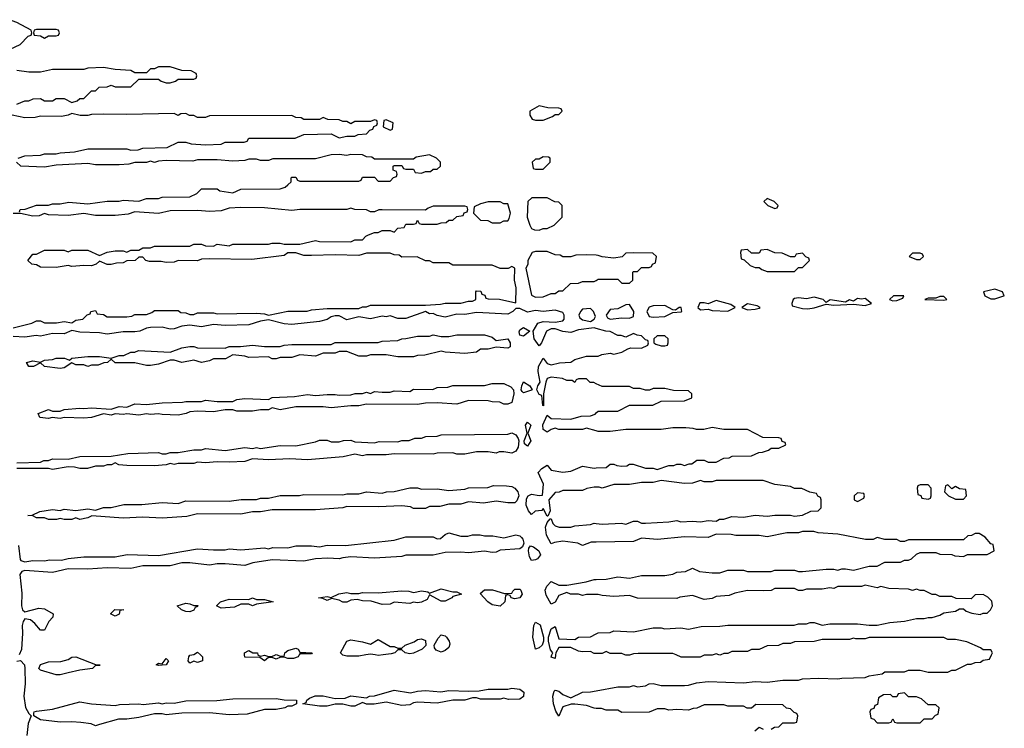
# Model space of a CAD drawing. Header units: inches. Extents: x 2722057 to 2913084, y 892730 to 1030005.
# Tile 142 of 231: x 2817064 to 2822078, y 979626 to 983236. Entities that reach past the tile are written whole.
import ezdxf

# ---------------------------------------------------------------- set-up
doc = ezdxf.new("R2010")
doc.units = ezdxf.units.IN
doc.header["$MEASUREMENT"] = 0
for name, color, linetype in [('C8917', 7, 'Continuous'), ('C8918', 7, 'Continuous'), ('C8927', 7, 'Continuous'), ('C8928', 7, 'Continuous')]:
    doc.layers.add(name, color=color, linetype=linetype)

msp = doc.modelspace()

# ---------------------------------------------------------------- linework, layer by layer
at = {"layer": 'C8917', "color": 2, "elevation": 10}
for points in [[(2817984, 980000), (2817994, 979990), (2817994, 979970), (2817990, 979968.7), (2817970, 979962), (2817950, 979968), (2817930, 979958), (2817922, 979970), (2817925.2, 979990), (2817930, 979998), (2817940, 980000)], [(2818487, 980000), (2818482, 979990), (2818458, 979982), (2818430, 979981.2), (2818410, 979988.7), (2818391.6, 979988.4), (2818370, 979978), (2818350, 979986), (2818330, 979986), (2818310, 979969.3), (2818287.3, 979987.3), (2818210, 979988), (2818208.9, 980000)], [(2818277.3, 980000), (2818278, 979998), (2818290, 979994), (2818310, 979998), (2818330, 979991.3), (2818348.4, 979991.6), (2818365.8, 980000)], [(2818375, 980000), (2818390, 979994), (2818410, 979994), (2818411.5, 980000)], [(2818826, 980000), (2818790, 979994), (2818730, 979994), (2818710, 979998), (2818708, 980000)], [(2818914.5, 980000), (2818890, 979997.2), (2818873.5, 980000)], [(2819792.6, 980000), (2819790, 979982), (2819770, 979988.7), (2819774.2, 980000)], [(2817050, 979967.7), (2817068, 979972), (2817088, 979950), (2817090.6, 979930), (2817091.9, 979851.9), (2817085.5, 979790), (2817092.8, 979732.8), (2817110, 979702), (2817122, 979690), (2817106.7, 979650), (2817099.5, 979590)], [(2820000, 979727.8), (2819990, 979728), (2819950, 979742), (2819890, 979748.7), (2819871.6, 979748.4), (2819830, 979735.3), (2819810, 979688), (2819793.6, 979713.6), (2819782.9, 979750), (2819778, 979790), (2819785.4, 979814.6), (2819790, 979821), (2819810, 979816), (2819830, 979798), (2819870, 979782), (2819929.1, 979810.9), (2819970, 979811.3), (2820000, 979817)]]:
    msp.add_lwpolyline(points, dxfattribs=at)
for points in [[(2817250, 979899), (2817170, 979922), (2817162, 979930), (2817170, 979951), (2817210, 979964.7), (2817274, 979966), (2817310, 979976.3), (2817330, 979987.7), (2817350, 979990.8), (2817450, 979951), (2817474, 979950), (2817470, 979946), (2817450, 979946), (2817434, 979930), (2817370, 979922.7), (2817310, 979908.7), (2817270, 979899)], [(2817770, 979946), (2817758, 979950), (2817770, 979958), (2817790, 979954), (2817810, 979982), (2817822, 979970), (2817810, 979949.3)], [(2819553.6, 979773.6), (2819530, 979779), (2819510, 979774), (2819410, 979775.3), (2819390, 979782), (2819370, 979782), (2819330.7, 979769.3), (2819270, 979769.2), (2819190, 979754), (2819090, 979759), (2819070, 979755.3), (2819050, 979745.2), (2819010, 979742.9), (2818930, 979759), (2818869.1, 979749.1), (2818829.1, 979749.1), (2818810, 979758), (2818770, 979739), (2818750, 979739), (2818710, 979748.7), (2818670, 979748.7), (2818630, 979739), (2818590, 979739), (2818506, 979750), (2818522, 979758), (2818526, 979770), (2818540.2, 979779.8), (2818569.1, 979790.9), (2818610, 979791), (2818670, 979778), (2818720.4, 979779.6), (2818750, 979790.8), (2818830, 979782), (2818846, 979790), (2818871.3, 979791.3), (2818970, 979821), (2819053.2, 979806.8), (2819090, 979816), (2819130, 979818.8), (2819208.7, 979811.3), (2819250, 979818.8), (2819350, 979814.8), (2819403.1, 979816.9), (2819450, 979826), (2819550, 979826), (2819570, 979830.8), (2819610, 979826), (2819631, 979810), (2819630, 979788), (2819610, 979774)], [(2818130, 979694), (2818030, 979705.2), (2817890, 979702.7), (2817810, 979694), (2817790, 979699), (2817750, 979699), (2817670, 979680.9), (2817610, 979672.3), (2817567.3, 979672.7), (2817470, 979646), (2817450, 979638), (2817428.4, 979648.4), (2817375.5, 979655.5), (2817330, 979659.3), (2817270, 979657), (2817170, 979669.3), (2817135.3, 979690), (2817136.4, 979703.6), (2817138, 979710), (2817150, 979714), (2817230, 979724), (2817370, 979761), (2817430, 979751), (2817550, 979742.8), (2817572.5, 979747.5), (2817670, 979750.8), (2817692.7, 979747.3), (2817770, 979756), (2817790, 979751.3), (2817810, 979756), (2817850, 979754.8), (2817910, 979766.8), (2818067.1, 979767.1), (2818150, 979776), (2818370, 979777.3), (2818410, 979771), (2818474, 979770), (2818474, 979750), (2818450, 979738), (2818430, 979738), (2818414, 979730), (2818370, 979722.7), (2818310, 979722), (2818222, 979698)]]:
    msp.add_lwpolyline(points, close=True, dxfattribs=at)
at = {"layer": 'C8918', "color": 2, "elevation": 10}
for points in [[(2816970, 983236.2), (2816931.3, 983230), (2816918, 983170), (2816937.3, 983070), (2816950, 983054.8), (2816990, 983066), (2817014.6, 983085.4), (2817066, 983110), (2817107.3, 983152.7), (2817122, 983158), (2817126, 983170), (2817122, 983182), (2817050, 983222), (2817026, 983230)], [(2817250, 983186), (2817150, 983186), (2817138, 983182), (2817134, 983170), (2817138, 983158), (2817170, 983154), (2817190, 983142), (2817210, 983154), (2817250, 983154), (2817262, 983158), (2817266, 983170), (2817262, 983182)], [(2819710, 982798), (2819662, 982770), (2819662, 982750), (2819674, 982730), (2819690, 982724.7), (2819730, 982724.7), (2819776.4, 982743.6), (2819790, 982754), (2819810, 982754), (2819826, 982770), (2819822, 982782), (2819810, 982786), (2819752.7, 982787.3)], [(2818930, 982726), (2818918, 982722), (2818914, 982690), (2818950, 982674), (2818962, 982678), (2818966, 982710)], [(2819730, 982538), (2819710, 982526), (2819690, 982526), (2819674, 982510), (2819678, 982478), (2819690, 982474), (2819730, 982474), (2819766, 982510), (2819766, 982530), (2819756.4, 982536.4)], [(2819510, 982308), (2819450, 982308), (2819410, 982298), (2819378, 982282), (2819374, 982250), (2819410, 982214), (2819447.3, 982212.7), (2819470, 982202), (2819510, 982202), (2819530, 982212), (2819550, 982212), (2819557.2, 982222.8), (2819564, 982250), (2819550, 982298), (2819530, 982298)], [(2819671.6, 982328.4), (2819652, 982310), (2819648.4, 982230), (2819661, 982190), (2819670, 982172), (2819685.4, 982165.4), (2819710, 982164.7), (2819730, 982172), (2819750, 982172), (2819786, 982190), (2819826, 982230), (2819826, 982290), (2819810, 982306), (2819788.4, 982308.4), (2819750, 982328)], [(2819970, 981765.1), (2819930, 981760.7), (2819919.3, 981750), (2819910.5, 981730), (2819917.1, 981717.1), (2819930, 981706.8), (2819970, 981698.8), (2819989.5, 981710.5), (2819995.3, 981724.7), (2819985.1, 981750)], [(2819630, 981624), (2819610, 981628.7), (2819606.6, 981646.6), (2819610, 981656), (2819630, 981667.3), (2819662, 981650)], [(2819490, 981602), (2819550, 981611), (2819562, 981590), (2819562, 981570), (2819550, 981562), (2819490, 981568), (2819450, 981558), (2819410, 981558), (2819390, 981542), (2819330, 981535.3), (2819230, 981542), (2819210, 981548), (2819127.3, 981527.3), (2819090, 981526), (2819070, 981518), (2818990, 981518), (2818930, 981528.7), (2818850, 981528), (2818830, 981522), (2818790, 981522), (2818730, 981546), (2818690, 981546), (2818670, 981538), (2818610, 981538), (2818570, 981522), (2818490, 981528), (2818450, 981515.3), (2818390, 981515.3), (2818370, 981509), (2818349.1, 981509.1), (2818330, 981518), (2818230, 981515.3), (2818210, 981522), (2818150, 981528), (2818111.1, 981508.9), (2818050, 981508.7), (2818030, 981499), (2817990, 981489.3), (2817950, 981502), (2817890, 981489.2), (2817850, 981502), (2817830, 981502), (2817770, 981482), (2817730, 981474), (2817710, 981474), (2817650, 981488.7), (2817550, 981488.7), (2817530, 981506), (2817511.1, 981488.9), (2817491.6, 981488.4), (2817463.6, 981476.4), (2817430, 981475.3), (2817410, 981469), (2817390, 981478), (2817350, 981478), (2817330, 981488), (2817290, 981462), (2817270, 981459), (2817190, 981468.7), (2817170, 981488), (2817134, 981470), (2817110, 981469), (2817098, 981490), (2817130, 981498), (2817170, 981492), (2817190, 981501), (2817230, 981504.7), (2817250, 981511.3), (2817291.3, 981511.3), (2817318, 981502), (2817330, 981512), (2817410, 981521), (2817470, 981521), (2817530, 981512), (2817570, 981524.7), (2817594.6, 981525.4), (2817630, 981542), (2817650, 981542), (2817669.1, 981550.9), (2817830, 981542), (2817890, 981564.7), (2817930, 981570.7), (2817950.6, 981570.6), (2817970, 981564.7), (2818110, 981562), (2818130, 981571), (2818188.9, 981571.1), (2818250, 981578), (2818311.1, 981571.1), (2818390, 981571.3), (2818410, 981578), (2818450, 981582), (2818650, 981582), (2818670, 981591.3), (2818890, 981592), (2818910, 981598), (2818990, 981602), (2819009.1, 981610.9), (2819030, 981611.3), (2819090, 981624.7), (2819150, 981624.7), (2819170, 981630.8), (2819210, 981622), (2819250, 981622), (2819290, 981631), (2819430, 981631), (2819470, 981618)], [(2819530, 981278), (2819508.4, 981288.4), (2819470, 981288.7), (2819450, 981294), (2819350, 981295.3), (2819290, 981278), (2819190, 981284), (2819130, 981282), (2819090, 981275.3), (2818830, 981278), (2818790, 981268.7), (2818750, 981268.7), (2818650, 981258), (2818610, 981264), (2818470, 981264), (2818390, 981249), (2818350, 981258), (2818331.1, 981248.9), (2818290, 981248.7), (2818250, 981241.2), (2818170, 981242), (2818150, 981248.7), (2818110, 981248), (2818050, 981239), (2817970, 981242), (2817930, 981238), (2817910.9, 981229.1), (2817870, 981221.2), (2817790, 981224), (2817770, 981228.7), (2817730, 981224), (2817710, 981229), (2817670, 981221.2), (2817610, 981228.7), (2817590, 981224), (2817550, 981228.7), (2817530, 981222), (2817490, 981228), (2817430, 981209.3), (2817390, 981206), (2817290, 981209), (2817270, 981204), (2817228.7, 981208.7), (2817210, 981205.2), (2817166, 981210), (2817158, 981230), (2817210, 981250.7), (2817230, 981242), (2817270, 981242), (2817290, 981251), (2817370, 981257.3), (2817390, 981254.8), (2817430, 981258.8), (2817530, 981251.3), (2817570, 981264.7), (2817610, 981262), (2817650, 981278.8), (2817710, 981276), (2817790, 981284.7), (2817893.2, 981286.8), (2817910, 981291.3), (2817990, 981291.3), (2818010, 981298), (2818070, 981291.3), (2818148.4, 981291.6), (2818170, 981301), (2818210, 981306), (2818330, 981302), (2818350, 981311.3), (2818463.1, 981316.9), (2818530, 981326.8), (2818570, 981321), (2818630, 981327.3), (2818670, 981327.3), (2818690, 981322.8), (2818750, 981324.7), (2818771.6, 981331.6), (2818810, 981332), (2818830, 981338), (2818850, 981332), (2818870, 981342), (2818910, 981338), (2818950, 981338), (2818970, 981344.7), (2819050, 981342), (2819070, 981354), (2819167.3, 981352.7), (2819190, 981362), (2819243.6, 981363.6), (2819270, 981372), (2819430, 981372), (2819470, 981382), (2819530, 981382), (2819565.4, 981365.4), (2819578, 981350), (2819581, 981330), (2819570, 981286), (2819550, 981278)], [(2819630, 981336), (2819622.4, 981342.4), (2819618, 981350), (2819620.9, 981370), (2819630, 981391.3), (2819662, 981370), (2819674, 981350), (2819670, 981349)], [(2819650, 981064), (2819634.6, 981074.6), (2819633.2, 981090), (2819648.7, 981130), (2819639.3, 981170), (2819650, 981186), (2819666, 981170), (2819651, 981130), (2819666.8, 981090)], [(2819550, 980774), (2819490, 980784), (2819426.4, 980773.6), (2819350, 980779), (2819310, 980768), (2819250, 980768), (2819203.6, 980756.4), (2819150, 980755.3), (2819130, 980746), (2819070, 980746), (2819054.6, 980754.6), (2819010, 980759), (2818890, 980754), (2818730, 980755.3), (2818710, 980749), (2818570, 980739), (2818350, 980739), (2818290, 980729.2), (2818248.9, 980728.9), (2818190, 980717.2), (2817970, 980719), (2817914.4, 980705.6), (2817790, 980697.2), (2817690, 980701.2), (2817590, 980697.2), (2817431.6, 980708.4), (2817410, 980698), (2817370, 980689.2), (2817350, 980698), (2817330, 980689.2), (2817289.4, 980689.4), (2817270, 980695.3), (2817250.6, 980689.4), (2817210, 980689.3), (2817190, 980698), (2817150, 980698), (2817130, 980708), (2817106, 980710), (2817127.3, 980712.7), (2817166, 980730), (2817230, 980740.7), (2817270, 980736), (2817290, 980742.8), (2817350, 980736), (2817410, 980744.7), (2817450, 980738), (2817490, 980751.3), (2817530, 980751.3), (2817593.6, 980766.4), (2817686.4, 980766.4), (2817790, 980776), (2817870, 980771.3), (2817910, 980784.7), (2818130, 980782.8), (2818191.6, 980791.6), (2818270, 980792), (2818290, 980798), (2818330, 980798), (2818390, 980811.3), (2818488.4, 980811.6), (2818510, 980818), (2818710, 980816), (2818730, 980821), (2818790, 980821), (2818830, 980831.3), (2818910, 980824.7), (2818931.6, 980831.6), (2818970, 980832), (2819050, 980851.3), (2819090, 980851.3), (2819110, 980844.7), (2819190, 980846), (2819250, 980838), (2819330, 980844.7), (2819350, 980852), (2819447.3, 980852.7), (2819476.4, 980863.6), (2819542, 980862), (2819570, 980858.8), (2819584.7, 980850), (2819601, 980830), (2819606, 980810), (2819595.3, 980784.7), (2819584.7, 980775.3)], [(2819670, 980481.2), (2819659.6, 980499.6), (2819654.5, 980530), (2819656, 980544), (2819664.5, 980555.5), (2819681, 980550), (2819706.8, 980530), (2819716, 980510), (2819701, 980490), (2819690, 980483.7)], [(2819270, 980322), (2819290, 980322), (2819314, 980310), (2819270, 980298), (2819264.7, 980290), (2819230, 980273.2), (2819210, 980274), (2819150, 980306), (2819138, 980282), (2819110, 980269), (2819090, 980265.2), (2819070, 980268.7), (2819050, 980262), (2818970, 980269), (2818950, 980259), (2818910, 980256), (2818853.6, 980273.6), (2818810, 980275.3), (2818783.1, 980283.1), (2818750, 980279), (2818730, 980269.4), (2818710, 980269.3), (2818690, 980279), (2818652, 980288), (2818630, 980278), (2818607.3, 980287.3), (2818586, 980290), (2818630, 980298), (2818650, 980292), (2818688.9, 980311.1), (2818730, 980318), (2818750, 980312), (2818790, 980312), (2818810, 980318), (2818890, 980316), (2819010, 980326), (2819045.4, 980325.4), (2819070, 980318), (2819110, 980326), (2819142, 980322), (2819150, 980314), (2819210, 980336)], [(2819585.2, 980285.2), (2819566, 980290), (2819562, 980302), (2819550, 980306), (2819538, 980302), (2819534, 980270), (2819510, 980248), (2819470, 980255.3), (2819448, 980270), (2819408, 980312), (2819430, 980331.3), (2819470.9, 980330.9), (2819532.7, 980312.7), (2819550, 980312), (2819570, 980314), (2819574.6, 980325.4), (2819585.2, 980334.8), (2819610, 980334.8), (2819616, 980330), (2819622.8, 980310), (2819611, 980290)], [(2817930, 980219), (2817910, 980221.2), (2817888, 980230), (2817866, 980250), (2817910, 980262.8), (2817930, 980261), (2817950, 980251.3), (2817971, 980251), (2817970, 980246), (2817958, 980242), (2817950, 980228.7)], [(2818270, 980282), (2818310, 980282), (2818354, 980270), (2818270, 980258), (2818250, 980249.2), (2818230, 980258), (2818190, 980258), (2818156.9, 980243.1), (2818090, 980238), (2818066, 980250), (2818086, 980270), (2818130, 980284.7), (2818230, 980282), (2818250, 980291.3)], [(2817550, 980198), (2817526, 980210), (2817548.9, 980231.1), (2817594, 980230), (2817574, 980226), (2817570, 980208)], [(2819690, 980029.2), (2819676.3, 980090), (2819681.6, 980150), (2819690, 980166.8), (2819713.7, 980153.7), (2819732, 980090), (2819732, 980070), (2819724.7, 980050), (2819710, 980035.3)], [(2819210, 980014), (2819184, 980024), (2819176.4, 980036.4), (2819175.3, 980050), (2819194, 980086), (2819210, 980102), (2819230, 980098), (2819238, 980090), (2819250.7, 980070.7), (2819254.8, 980054.8), (2819250, 980038), (2819230, 980022)]]:
    msp.add_lwpolyline(points, close=True, dxfattribs=at)
for points in [[(2817050, 982806), (2817090, 982822), (2817110, 982822), (2817132.7, 982832.7), (2817170, 982834), (2817190, 982822), (2817230, 982822), (2817250, 982834), (2817290, 982834), (2817330, 982814), (2817356.4, 982823.6), (2817370, 982834), (2817390, 982834), (2817430, 982874), (2817450, 982874), (2817468.4, 982891.6), (2817510, 982894), (2817530, 982902), (2817550, 982894), (2817630, 982894), (2817670, 982934), (2817770, 982934), (2817783.6, 982923.6), (2817810, 982914), (2817830, 982914), (2817856.4, 982923.6), (2817870, 982934), (2817950, 982934), (2817962, 982938), (2817966, 982950), (2817962, 982962), (2817936.4, 982976.4), (2817890, 982978), (2817830, 982995.3), (2817770, 982995.3), (2817750, 982986), (2817730, 982986), (2817710, 982966), (2817650, 982966), (2817630, 982978), (2817550, 982982), (2817490, 982993.2), (2817410, 982988.7), (2817390, 982982), (2817230, 982982), (2817170, 982968.7), (2817110, 982968.7), (2817050, 982977.2)], [(2817055.3, 982530), (2817090, 982542.8), (2817170, 982546), (2817190, 982552), (2817250, 982552), (2817270, 982558), (2817343.6, 982563.6), (2817410, 982578), (2817610, 982578), (2817630, 982572), (2817667.3, 982572.7), (2817690, 982582), (2817814.6, 982585.4), (2817870, 982612), (2817910, 982612), (2817936.4, 982603.6), (2818010, 982598), (2818090, 982602), (2818110, 982612), (2818207.3, 982612.7), (2818222, 982618), (2818230, 982632), (2818467.3, 982632.7), (2818510, 982652), (2818650, 982654), (2818690, 982634), (2818730, 982642), (2818770, 982642), (2818788, 982652), (2818830, 982654), (2818847.3, 982672.7), (2818862, 982678), (2818867.3, 982692.7), (2818882, 982698), (2818886, 982710), (2818882, 982722), (2818870, 982726), (2818850, 982718), (2818770, 982718), (2818750, 982706), (2818730, 982718), (2818710, 982718), (2818690, 982726), (2818632.7, 982727.3), (2818610, 982738), (2818590, 982728), (2818510, 982728), (2818496.4, 982736.4), (2818470, 982738), (2818450, 982748), (2818030, 982746), (2818010, 982738), (2817970, 982738), (2817950, 982748), (2817928.4, 982748.4), (2817910, 982758), (2817883.6, 982756.4), (2817870, 982748), (2817850, 982758), (2817610, 982753.2), (2817490, 982755.3), (2817430, 982754), (2817410, 982748.7), (2817371.1, 982748.9), (2817330, 982758), (2817310.9, 982749.1), (2817276.8, 982743.2), (2817170, 982744), (2817142, 982738), (2817090, 982736), (2817026, 982750)], [(2817062, 982258), (2817066, 982270), (2817091.3, 982271.3), (2817150, 982291), (2817210, 982292), (2817230, 982298), (2817270, 982298), (2817313.6, 982306.4), (2817410, 982298), (2817510, 982311.3), (2817570, 982311.3), (2817590, 982316), (2817670, 982312), (2817710, 982324.7), (2817770, 982324.7), (2817790, 982332), (2817930, 982334), (2817966, 982350), (2817990, 982374), (2818070, 982374), (2818083.6, 982363.6), (2818150, 982354), (2818190, 982372), (2818390, 982374), (2818416.4, 982383.6), (2818430, 982394), (2818446, 982410), (2818446, 982430), (2818450, 982434), (2818470, 982434), (2818478, 982418), (2818490, 982414), (2818790, 982414), (2818802, 982418), (2818810, 982434), (2818870, 982434), (2818890, 982414), (2818950, 982414), (2818967.3, 982432.7), (2818982, 982438), (2818986, 982450), (2818982, 982462), (2818966, 982470), (2818966, 982490), (2818970, 982494), (2819010, 982494), (2819018, 982478), (2819030, 982474), (2819070, 982474), (2819078, 982458), (2819110, 982454), (2819130, 982462), (2819156.4, 982463.6), (2819170, 982474), (2819190, 982474), (2819206, 982490), (2819206, 982510), (2819186, 982530), (2819150, 982548), (2819083.6, 982536.4), (2819070, 982526), (2818870, 982526), (2818856.4, 982536.4), (2818830, 982538), (2818810, 982548), (2818750, 982548.7), (2818730, 982544), (2818690, 982548.7), (2818650, 982548), (2818570, 982528), (2818352.7, 982527.3), (2818330, 982518), (2818290, 982518), (2818270, 982526), (2818230, 982526), (2818210, 982518), (2818150, 982515.3), (2818070, 982522), (2817970, 982522), (2817945.4, 982514.6), (2817810, 982518), (2817770, 982515.3), (2817750, 982508.7), (2817730, 982515.3), (2817710, 982508.7), (2817650, 982508), (2817619.8, 982500.2), (2817570, 982496), (2817450, 982497.2), (2817410, 982504), (2817250, 982495.3), (2817190, 982485.2), (2817070, 982489.3), (2817048, 982510)], [(2817030, 981666), (2817126, 981690), (2817150, 981702), (2817170, 981702), (2817190, 981692), (2817252, 981692), (2817290, 981698), (2817330, 981692), (2817350, 981704.7), (2817386, 981710), (2817407.3, 981732.7), (2817422, 981738), (2817426, 981750), (2817450, 981754), (2817458, 981738), (2817490, 981734), (2817510, 981722), (2817610, 981722), (2817634.6, 981725.4), (2817650, 981734), (2817710, 981734), (2817736.4, 981743.6), (2817750, 981754), (2817870, 981754), (2817883.6, 981743.6), (2817910, 981742), (2817930, 981734), (2817950, 981734), (2817970, 981742), (2818050, 981742), (2818070, 981738), (2818270, 981741), (2818310, 981738), (2818330, 981731.3), (2818430, 981751.3), (2818528.4, 981751.6), (2818550, 981758), (2818630, 981764.7), (2818790, 981764.7), (2818810, 981774), (2818830, 981774), (2818850, 981782), (2819130, 981782), (2819206.4, 981786.4), (2819230, 981792), (2819310, 981792), (2819350, 981802), (2819370, 981802), (2819386, 981810), (2819386, 981850), (2819390, 981854), (2819412.7, 981852.7), (2819418, 981838), (2819432.7, 981832.7), (2819438, 981818), (2819450, 981814), (2819507.3, 981812.7), (2819590, 981794), (2819592, 981870), (2819584, 981910), (2819586, 981970), (2819570, 981978), (2819552, 981968), (2819510, 981968), (2819470, 981986), (2819270, 981986), (2819250, 981998), (2819170, 981998), (2819150, 982008), (2819130, 982008), (2819087.3, 982027.3), (2819010, 982026), (2818996.4, 982036.4), (2818970, 982038), (2818950, 982046), (2818830, 982046), (2818790, 982035.3), (2818670, 982038), (2818550, 982034), (2818510, 982035.3), (2818470, 982048), (2818430, 982048), (2818410, 982035.3), (2818245.4, 982014.6), (2818030, 982018), (2817990, 982015.3), (2817970, 982008), (2817870, 982008.7), (2817850, 982001.2), (2817810, 981999.3), (2817784.7, 982004.7), (2817724.7, 982004.7), (2817706, 982010), (2817690, 982026), (2817670, 982026), (2817651.1, 982008.9), (2817610, 982008), (2817590, 981998), (2817556.4, 981996.4), (2817530, 981988.7), (2817508.9, 981988.9), (2817470, 982006), (2817454, 981990), (2817430, 981982), (2817390, 981984), (2817330, 981979.3), (2817310, 981984), (2817250, 981974), (2817170, 981975.3), (2817150, 981988), (2817126, 981990), (2817106, 982010), (2817130, 982042), (2817150, 982042), (2817190, 982062), (2817290, 982062), (2817310, 982054), (2817330, 982062), (2817410, 982062), (2817470, 982034), (2817510, 982052), (2817550, 982058), (2817590, 982058), (2817610, 982052), (2817630, 982062), (2817670, 982062), (2817690, 982074), (2817730, 982074), (2817750, 982082), (2817930, 982082), (2817950, 982092), (2817990, 982092), (2818010, 982084.7), (2818050, 982082), (2818070, 982092), (2818130, 982084.7), (2818150, 982092), (2818330, 982092), (2818350, 982098), (2818390, 982098), (2818410, 982092), (2818490, 982092), (2818570, 982112), (2818590, 982106), (2818750, 982104.7), (2818770, 982114), (2818810, 982114), (2818827.3, 982132.7), (2818840.4, 982139.6), (2818870, 982152), (2818890, 982152), (2818910, 982162), (2818950, 982162), (2818970, 982154), (2818990, 982174), (2819022, 982178), (2819030, 982194), (2819070, 982194), (2819082, 982198), (2819090, 982214), (2819098, 982198), (2819110, 982194), (2819190, 982194), (2819210, 982202), (2819236.4, 982203.6), (2819250, 982214), (2819270, 982214), (2819290, 982234), (2819322, 982238), (2819327.3, 982252.7), (2819342, 982258), (2819346, 982270), (2819342, 982282), (2819330, 982286), (2819170, 982286), (2819143.6, 982276.4), (2819130, 982266), (2818910, 982268), (2818892.7, 982267.3), (2818870, 982258), (2818850, 982258), (2818830, 982268), (2818770, 982268.7), (2818750, 982275.3), (2818730, 982268.7), (2818490, 982268.7), (2818450, 982264), (2818310, 982277.2), (2818190, 982279), (2818130, 982275.3), (2818090, 982262), (2818030, 982259), (2817970, 982264), (2817830, 982262), (2817770, 982248), (2817650, 982258), (2817615.3, 982244.7), (2817550, 982239), (2817450, 982239), (2817390, 982248.7), (2817310, 982239), (2817210, 982242), (2817190, 982248), (2817163.6, 982236.4), (2817130, 982235.3), (2817068.4, 982248.4), (2817030, 982249)], [(2820000, 982035.8), (2819950, 982038), (2819896.4, 982036.4), (2819870, 982028), (2819830, 982028), (2819816.4, 982036.4), (2819790, 982038), (2819750, 982055.3), (2819690, 982055.3), (2819674, 982050), (2819651.3, 982010), (2819650.9, 981989.1), (2819642, 981970), (2819670, 981832), (2819690, 981822), (2819730, 981824.7), (2819770, 981842), (2819790, 981842), (2819810, 981854), (2819830, 981854), (2819868.4, 981891.6), (2819910, 981894), (2819930, 981902), (2819990, 981902), (2820000, 981908)], [(2820000, 981663.1), (2819990, 981666), (2819910, 981655.3), (2819870, 981642), (2819830, 981648), (2819790, 981662), (2819770, 981662), (2819746, 981650), (2819721, 981590), (2819710, 981575.3), (2819684, 981610), (2819678, 981650), (2819702.7, 981690), (2819730, 981699.3), (2819790, 981695.5), (2819830, 981702), (2819837, 981710), (2819836.3, 981730), (2819830, 981745.2), (2819790, 981756.9), (2819730, 981749.2), (2819690, 981754), (2819650, 981745.6), (2819610, 981765.2), (2819590, 981765.2), (2819574.8, 981750), (2819550, 981735.6), (2819390, 981743.6), (2819330, 981734), (2819290, 981736.2), (2819230, 981721.3), (2819190, 981729.6), (2819170, 981739.5), (2819150, 981738), (2819130, 981749.3), (2819030, 981713.3), (2818990, 981713.6), (2818950, 981727.3), (2818930, 981722.9), (2818910, 981725.1), (2818850, 981711.8), (2818790, 981722), (2818730, 981707.8), (2818690, 981727), (2818670, 981727), (2818650, 981722), (2818630, 981709.6), (2818590, 981698.7), (2818450, 981684), (2818410, 981686.3), (2818330, 981707), (2818290, 981700.7), (2818230, 981681.6), (2818110, 981677.6), (2818050, 981682.9), (2817990, 981671.8), (2817930, 981679.5), (2817890, 981674.5), (2817850, 981660.5), (2817830, 981659.7), (2817790, 981669.6), (2817730, 981667.6), (2817710, 981665.1), (2817676, 981650), (2817650, 981645.1), (2817590, 981645.1), (2817510, 981634), (2817470, 981640.5), (2817370, 981643.6), (2817330, 981653.2), (2817290, 981636.2), (2817230, 981637), (2817170, 981624.2), (2817147.5, 981627.5), (2817090, 981619.6), (2817030, 981622.9)], [(2820000, 981381.6), (2819987.3, 981387.3), (2819968.4, 981388.4), (2819950, 981406), (2819910, 981406), (2819898, 981402), (2819890, 981388), (2819878, 981398), (2819850, 981398), (2819828.4, 981408.4), (2819770, 981415.3), (2819750, 981408), (2819742.8, 981390), (2819730.6, 981330), (2819731, 981269), (2819728, 981270), (2819722, 981322), (2819710, 981326), (2819698, 981350), (2819702, 981370), (2819714, 981390), (2819704.1, 981444.1), (2819706, 981470), (2819730, 981512), (2819750, 981484.7), (2819770, 981478), (2819812.7, 981487.3), (2819870, 981491.3), (2819890, 981504.7), (2819950, 981522), (2820000, 981522)], [(2820000, 981141.7), (2819950, 981155.3), (2819930, 981149), (2819809.2, 981149.2), (2819790, 981155.3), (2819770, 981148.7), (2819750, 981134), (2819730, 981148), (2819727.2, 981172.8), (2819750, 981222), (2819770, 981204.7), (2819870, 981201), (2819923.1, 981216.9), (2819970, 981218), (2819993.6, 981226.4), (2820000, 981232.5)], [(2817050, 980978), (2817170, 980982), (2817186, 980990), (2817210, 980991), (2817230, 980998.8), (2817310, 980998), (2817370, 981011), (2817530, 981012), (2817613.6, 981026.4), (2817770, 981031.3), (2817790, 981024.7), (2817810, 981024.7), (2817830, 981031.3), (2817870, 981031.3), (2817950, 981044.7), (2817990, 981044.7), (2818010, 981051.3), (2818110, 981041), (2818210, 981056), (2818250, 981051.3), (2818270, 981056), (2818290, 981051.3), (2818390, 981066), (2818470, 981064.7), (2818570, 981084.7), (2818590, 981094), (2818630, 981094), (2818650, 981084.7), (2818690, 981084.7), (2818712.7, 981092.7), (2818750, 981094), (2818770, 981084.7), (2818870, 981081), (2818893.6, 981086.4), (2818990, 981086), (2819010, 981092), (2819047.3, 981092.7), (2819076.4, 981103.6), (2819110, 981104.7), (2819132.7, 981112.7), (2819190, 981114), (2819210, 981122), (2819550, 981124.7), (2819570, 981132), (2819590, 981122), (2819602, 981102), (2819606, 981090), (2819602, 981058), (2819590, 981038), (2819570, 981028), (2819530, 981034), (2819506, 981034), (2819490, 981028), (2819450, 981034), (2819390, 981034), (2819330, 981022), (2819290, 981022), (2819270, 981028.7), (2819190, 981028), (2819170, 981022), (2818970, 981024), (2818930, 981019), (2818830, 981019), (2818810, 981014), (2818770, 981022), (2818710.7, 981009.3), (2818530, 980994), (2818439, 980999), (2818330, 980994), (2818250, 980999), (2818210, 980985.2), (2818130, 980981.2), (2818070, 980984), (2818010, 980979), (2817970, 980982), (2817950, 980975.3), (2817870, 980975.3), (2817850, 980969.2), (2817830, 980975.3), (2817810, 980969), (2817750, 980962.7), (2817610, 980965.2), (2817569.1, 980969.1), (2817550, 980978), (2817530.9, 980969.1), (2817510, 980968.7), (2817490, 980962), (2817450, 980962), (2817409.3, 980949.3), (2817370, 980949.2), (2817343.6, 980956.4), (2817310, 980958), (2817230, 980945.2), (2817210, 980949), (2817050, 980949)], [(2820000, 980854), (2819990, 980854), (2819952.7, 980847.3), (2819930, 980838), (2819830, 980838), (2819811.1, 980828.9), (2819790, 980828), (2819758, 980790), (2819765.4, 980734.6), (2819754, 980706), (2819750, 980706), (2819730, 980746), (2819723.6, 980736.4), (2819688.1, 980731.9), (2819670, 980715.3), (2819654.8, 980734.8), (2819643.7, 980763.7), (2819644.1, 980795.9), (2819654, 980810), (2819670, 980819.1), (2819708.7, 980811.3), (2819726, 980814), (2819732, 980870), (2819704, 980930), (2819722, 980950), (2819750, 980966), (2819770, 980941), (2819830, 980931.3), (2819870, 980936), (2819930, 980962), (2819990, 980952), (2820000, 980952.3)], [(2820000, 980575), (2819974.6, 980574.6), (2819930, 980558), (2819906, 980570), (2819830, 980579.3), (2819786.8, 980573.2), (2819770, 980566), (2819747, 980610), (2819741.2, 980650), (2819750, 980674), (2819766, 980694), (2819770, 980694), (2819778, 980670), (2819790, 980658), (2819811.1, 980651.1), (2819870, 980650.8), (2819890, 980657.3), (2819970, 980664.7), (2819990, 980671.3), (2820000, 980670)], [(2817056.9, 980556.9), (2817066.7, 980486.7), (2817070, 980481), (2817090, 980474.8), (2817130, 980480.7), (2817190, 980478.8), (2817215.5, 980484.5), (2817277.2, 980482.8), (2817310, 980491), (2817390, 980498.8), (2817550, 980498.8), (2817610.9, 980510.9), (2817770, 980506), (2817970, 980541), (2818050, 980534.8), (2818110, 980536), (2818130, 980541), (2818190, 980536), (2818310, 980546), (2818330, 980541), (2818353.6, 980546.4), (2818430, 980546), (2818470, 980556), (2818550, 980556), (2818590, 980551), (2818630, 980558.8), (2818723.1, 980556.9), (2818970, 980584.7), (2819030, 980602), (2819170, 980602), (2819190, 980592), (2819207.3, 980592.7), (2819230, 980614), (2819250, 980622), (2819310, 980604.7), (2819345.4, 980605.4), (2819370, 980612), (2819408.4, 980611.6), (2819430, 980606), (2819473.6, 980606.4), (2819530, 980596), (2819590, 980611), (2819610, 980606), (2819618.5, 980598.5), (2819626, 980590), (2819631.3, 980570), (2819624.7, 980550), (2819610, 980541.2), (2819510, 980534), (2819490, 980524), (2819470, 980521.2), (2819430, 980529), (2819350, 980519.3), (2819310, 980524), (2819230, 980522), (2819170, 980508), (2819030, 980508), (2819010, 980502), (2818870, 980493.2), (2818750, 980499), (2818710, 980495.3), (2818690, 980488.7), (2818633.2, 980493.2), (2818570, 980489), (2818510, 980477.2), (2818350, 980484), (2818251.6, 980468.4), (2818210, 980455.3), (2818110, 980464), (2818070, 980464), (2818030, 980457.2), (2817930, 980469.2), (2817890, 980469), (2817830, 980454), (2817690, 980454), (2817630, 980440.9), (2817510, 980444), (2817410, 980437.2), (2817310, 980439), (2817230, 980419.3), (2817090, 980429.3), (2817074.4, 980425.6), (2817064.9, 980410), (2817073.8, 980313.8), (2817073, 980250), (2817078.8, 980230), (2817090, 980218.8), (2817162, 980238), (2817190, 980234.8), (2817234, 980210), (2817232.7, 980192.7), (2817212, 980170), (2817190, 980126), (2817170, 980126), (2817140.2, 980160.2), (2817118, 980178), (2817090, 980184), (2817080.7, 980170), (2817076.4, 980150), (2817078.7, 980110), (2817073, 980027), (2817061.4, 980000)], [(2820000, 980308), (2819950, 980308), (2819930, 980302), (2819910, 980308.7), (2819869.1, 980309.1), (2819850, 980318), (2819810, 980302), (2819790, 980268), (2819770, 980258), (2819744.8, 980304.8), (2819739, 980330), (2819748, 980350), (2819770, 980374), (2819810, 980356), (2819850, 980356), (2819948.4, 980371.6), (2819990, 980384.7), (2820000, 980384.9)], [(2819774.2, 980000), (2819778, 980010), (2819766.6, 980026.6), (2819756, 980070), (2819756, 980090), (2819770, 980132), (2819790, 980144.7), (2819810, 980082), (2819890, 980078), (2819910, 980091), (2819970, 980092), (2820000, 980107)], [(2818708, 980000), (2818698, 980010), (2818729, 980070), (2818750, 980076), (2818810, 980066.8), (2818850, 980054.8), (2818890, 980078), (2818950, 980042), (2818970, 980042), (2818990, 980034), (2819010, 980034), (2819026, 980050), (2819073.2, 980066.8), (2819090, 980078), (2819110, 980082), (2819130, 980074), (2819132.7, 980047.3), (2819114, 980030), (2819070, 980008.7), (2819050, 980005.2), (2819026, 980010), (2819010, 980026), (2818990, 980026), (2818974, 980010), (2818955.3, 980004.7), (2818914.5, 980000)], [(2817940, 980000), (2817950, 980002), (2817970, 980014), (2817984, 980000)], [(2818208.9, 980000), (2818208, 980010), (2818230, 980022), (2818251.3, 980011.3), (2818274, 980010), (2818277.3, 980000)], [(2818365.8, 980000), (2818370, 980002), (2818375, 980000)], [(2818411.5, 980000), (2818414, 980010), (2818430, 980022.8), (2818470, 980034), (2818482, 980030), (2818490, 980014), (2818554, 980010), (2818550, 980006), (2818490, 980006), (2818487, 980000)], [(2818873.5, 980000), (2818850, 980004), (2818826, 980000)], [(2820000, 980008), (2819990, 980008), (2819970, 980018), (2819930, 980015.3), (2819910, 980019), (2819870, 980038), (2819810, 980038), (2819794, 980010), (2819792.6, 980000)]]:
    msp.add_lwpolyline(points, dxfattribs=at)
at = {"layer": 'C8927', "color": 2, "elevation": 10}
for points in [[(2820000, 979817), (2820110, 979838), (2820170, 979838), (2820190, 979844.7), (2820210, 979838), (2820250, 979842), (2820270, 979852), (2820290, 979854), (2820330, 979844.7), (2820450, 979844.7), (2820470, 979846), (2820510, 979858), (2820570, 979864.7), (2820750, 979858), (2820810, 979864.7), (2820870, 979861), (2820950, 979871.3), (2821030, 979871.3), (2821050, 979878), (2821130, 979881), (2821230, 979878), (2821250, 979882), (2821370, 979884.7), (2821390, 979894), (2821456.4, 979903.6), (2821470, 979914), (2821570, 979914), (2821590, 979922), (2821650, 979922), (2821690, 979912), (2821790, 979912), (2821810, 979922), (2821830, 979922), (2821890, 979952), (2821910, 979952), (2821930, 979962), (2821956.4, 979963.6), (2821970, 979974), (2822002, 979978), (2822013, 980000)], [(2820175, 980000), (2820170, 979998), (2820150, 979998), (2820146, 980000)], [(2820595, 980000), (2820590, 979998), (2820550, 979998), (2820528.4, 979988.4), (2820431.6, 979988.4), (2820407, 980000)], [(2820634, 980000), (2820630, 979998), (2820625, 980000)], [(2820890, 979622), (2820908.4, 979631.6), (2820930, 979634), (2820950, 979654), (2821010, 979654), (2821022, 979658), (2821026, 979690), (2821022, 979702), (2821007.3, 979707.3), (2820990, 979726), (2820968.4, 979728.4), (2820950, 979746), (2820812.7, 979747.3), (2820790, 979728), (2820768.4, 979728.4), (2820750, 979738), (2820670, 979738), (2820650, 979746), (2820550, 979746), (2820511.6, 979728.4), (2820492.7, 979727.3), (2820470, 979718), (2820410, 979722), (2820370, 979718), (2820350, 979726), (2820310, 979726), (2820270, 979708), (2820130, 979706), (2820110, 979718), (2820050, 979718), (2820027.3, 979727.3), (2820000, 979727.8)], [(2820807.3, 979612.7), (2820830, 979632), (2820850, 979622)]]:
    msp.add_lwpolyline(points, dxfattribs=at)
msp.add_lwpolyline([(2821570, 979806), (2821538, 979802), (2821530, 979786), (2821510, 979786), (2821498, 979798), (2821463.6, 979796.4), (2821438, 979782), (2821432.7, 979747.3), (2821418, 979742), (2821412.7, 979727.3), (2821398, 979722), (2821394, 979710), (2821398, 979678), (2821412.7, 979672.7), (2821430, 979654), (2821490, 979654), (2821502, 979658), (2821510, 979674), (2821518, 979658), (2821530, 979654), (2821650, 979654), (2821670, 979674), (2821710, 979674), (2821727.3, 979692.7), (2821742, 979698), (2821746, 979730), (2821730, 979746), (2821690, 979746), (2821656.4, 979776.4), (2821630, 979786), (2821590, 979786)], close=True, dxfattribs=at)
at = {"layer": 'C8928', "color": 2, "elevation": 10}
for points in [[(2820870, 982326), (2820854, 982310), (2820874, 982290), (2820910, 982274), (2820922, 982278), (2820926, 982290), (2820906, 982310)], [(2820870, 982066), (2820838, 982062), (2820830, 982046), (2820790, 982046), (2820770, 982066), (2820738, 982062), (2820734, 982050), (2820738, 982018), (2820752.7, 982012.7), (2820783.6, 981983.6), (2820810, 981974), (2820830, 981974), (2820843.6, 981963.6), (2820870, 981954), (2821010, 981954), (2821030, 981974), (2821050, 981974), (2821086, 982010), (2821082, 982022), (2821067.3, 982027.3), (2821050, 982046), (2821018, 982042), (2821012, 982028), (2820990, 982028), (2820947.3, 982047.3), (2820910, 982048)], [(2821650, 982046), (2821610, 982046), (2821594, 982030), (2821630, 982014), (2821650, 982014), (2821666, 982030), (2821662, 982042)], [(2822030, 981862.9), (2821972, 981850), (2821978, 981830), (2822010, 981813.4), (2822030, 981814.9), (2822070, 981827.7), (2822078, 981830), (2822068.7, 981850)], [(2820610, 981805.1), (2820570, 981788), (2820550, 981794), (2820527, 981793), (2820517.3, 981770), (2820530, 981757.3), (2820570, 981761), (2820590, 981754.8), (2820670, 981750.8), (2820690, 981761), (2820708, 981770), (2820685.2, 981785.2)], [(2821110, 981822.9), (2821070, 981814.7), (2821030, 981819.6), (2821010, 981816.2), (2821002, 981810), (2820996, 981790), (2820998, 981778), (2821050, 981764.4), (2821077.2, 981762.8), (2821110, 981768.2), (2821170, 981786.8), (2821210, 981782), (2821310, 981786.4), (2821370, 981780.4), (2821402, 981790), (2821370, 981815.1), (2821350, 981812.3), (2821330, 981816), (2821310, 981802), (2821290, 981808.7), (2821270, 981797.2), (2821191.6, 981808.4), (2821170, 981795.3), (2821155.3, 981810)], [(2821566, 981830), (2821514, 981830), (2821494, 981810), (2821510, 981804.7), (2821530, 981806), (2821562, 981818)], [(2821770, 981826), (2821750, 981826), (2821730, 981818), (2821690, 981818), (2821674, 981810), (2821770, 981808), (2821786, 981810)], [(2820170, 981785.1), (2820150, 981784.2), (2820110, 981762.7), (2820070, 981759.6), (2820050.4, 981730), (2820057.1, 981717.1), (2820070, 981710.4), (2820130, 981717.1), (2820170, 981715.5), (2820190, 981724.7), (2820191.3, 981750)], [(2820350, 981780.5), (2820290, 981778), (2820269, 981771), (2820257.6, 981750), (2820270, 981724), (2820290, 981720.5), (2820350, 981724.9), (2820390, 981744), (2820432.8, 981747.2), (2820436, 981750), (2820432.7, 981770), (2820422, 981770), (2820403.6, 981756.4), (2820390, 981757.2)], [(2820770, 981788.7), (2820742, 981770), (2820770, 981758.8), (2820810, 981760.7), (2820830, 981767.3), (2820835.3, 981770), (2820818.6, 981778.6)], [(2820350, 981626), (2820310, 981626), (2820294, 981610), (2820294, 981590), (2820303.6, 981583.6), (2820330, 981574), (2820350, 981574), (2820362, 981578), (2820366, 981590), (2820366, 981610)], [(2821690, 980866), (2821650, 980866), (2821638, 980862), (2821634, 980850), (2821638, 980818), (2821652.7, 980812.7), (2821658, 980798), (2821690, 980794), (2821702, 980798), (2821706, 980810), (2821706, 980850)], [(2821790, 980866), (2821778, 980862), (2821774, 980830), (2821794, 980810), (2821830, 980794), (2821870, 980794), (2821886, 980810), (2821882, 980842), (2821850, 980846), (2821830, 980858), (2821810, 980846)], [(2821330, 980826), (2821314, 980810), (2821314, 980790), (2821330, 980782), (2821362, 980798), (2821366, 980810), (2821362, 980822)]]:
    msp.add_lwpolyline(points, close=True, dxfattribs=at)
for points in [[(2820000, 981908), (2820010, 981914), (2820110, 981914), (2820130, 981894), (2820170, 981894), (2820186, 981910), (2820186, 981950), (2820190, 981954), (2820210, 981954), (2820230, 981974), (2820270, 981974), (2820282, 981978), (2820286, 981990), (2820302, 981998), (2820306, 982030), (2820287.3, 982047.3), (2820190, 982048), (2820150, 982046), (2820131.6, 982028.4), (2820090, 982022), (2820030, 982028), (2820010, 982035.3), (2820000, 982035.8)], [(2820000, 981522), (2820010, 981522), (2820028.9, 981531.1), (2820070, 981538), (2820090, 981532), (2820130, 981542), (2820160.4, 981559.6), (2820176.4, 981563.6), (2820230, 981562), (2820262, 981578), (2820266, 981590), (2820262, 981602), (2820250, 981606), (2820230, 981626), (2820208.4, 981628.4), (2820190, 981638), (2820150, 981618), (2820127.3, 981627.3), (2820110, 981628), (2820070, 981648), (2820048.9, 981648.9), (2820000, 981663.1)], [(2820000, 981232.5), (2820010, 981242), (2820110, 981242), (2820170, 981272), (2820287.3, 981272.7), (2820330, 981292), (2820450, 981294), (2820486, 981310), (2820486, 981330), (2820470, 981346), (2820392.7, 981347.3), (2820350, 981358), (2820290, 981358), (2820271.6, 981348.4), (2820250, 981348), (2820223.6, 981356.4), (2820190, 981358), (2820170, 981368), (2820030, 981368), (2820000, 981381.6)], [(2820000, 980952.3), (2820050, 980954), (2820070, 980972), (2820090, 980972), (2820104.7, 980964.7), (2820130, 980962), (2820156.4, 980963.6), (2820170, 980972), (2820188.4, 980971.6), (2820250, 980952), (2820290, 980952), (2820310, 980944.7), (2820370, 980964.7), (2820394.6, 980965.4), (2820410, 980972), (2820430, 980972), (2820450, 980964.7), (2820472.7, 980972.7), (2820487.3, 980972.7), (2820511.6, 980991.6), (2820550, 980992), (2820570, 980982), (2820610, 980982), (2820650, 981002), (2820676.4, 981003.6), (2820692.7, 981012.7), (2820790, 981014), (2820828.4, 981031.6), (2820847.3, 981032.7), (2820876.4, 981043.6), (2820890, 981054), (2820930, 981054), (2820966, 981070), (2820962, 981082), (2820947.3, 981087.3), (2820942, 981102), (2820930, 981106), (2820848.4, 981108.4), (2820770, 981148), (2820650, 981148.7), (2820590, 981159), (2820548.4, 981148.4), (2820510, 981148), (2820493.6, 981153.6), (2820456, 981156), (2820390, 981156), (2820330, 981148.7), (2820150, 981148.7), (2820070, 981139), (2820010, 981139), (2820000, 981141.7)], [(2820000, 980670), (2820030, 980666), (2820128.9, 980671.1), (2820150, 980666), (2820190, 980682), (2820210, 980682), (2820230, 980672), (2820250, 980671.3), (2820370, 980678), (2820410, 980684.7), (2820430, 980678), (2820490, 980682), (2820530, 980678), (2820570, 980684.7), (2820610, 980682), (2820628.4, 980691.6), (2820650, 980692), (2820690, 980704.7), (2820750, 980702), (2820810, 980711.3), (2820870, 980706), (2820910, 980712), (2820990, 980712), (2821010, 980706), (2821050, 980712), (2821092.7, 980732.7), (2821130, 980734), (2821146, 980750), (2821146, 980790), (2821142, 980802), (2821128, 980808), (2821122, 980822), (2821088.4, 980828.4), (2821047.3, 980847.3), (2821010, 980848), (2820990, 980858), (2820910, 980868.7), (2820850, 980888.7), (2820610, 980888.7), (2820590, 980882), (2820550, 980882), (2820530, 980888.7), (2820490, 980875.3), (2820450, 980874), (2820330, 980889), (2820290, 980879), (2820230, 980879), (2820168.9, 980868.9), (2820090, 980868.7), (2820030, 980848.7), (2820014, 980854), (2820000, 980854)], [(2820000, 980384.9), (2820050, 980386), (2820110, 980398), (2820170, 980391.3), (2820230, 980404.7), (2820350, 980404.7), (2820390, 980412), (2820410, 980422), (2820454.6, 980425.4), (2820490, 980442), (2820525.4, 980425.4), (2820590, 980418), (2820630, 980418), (2820670, 980431.3), (2820750, 980432), (2820770, 980424.7), (2820890, 980424.7), (2820910, 980432), (2821010, 980431.3), (2821030, 980424.7), (2821050, 980424.7), (2821170, 980436), (2821210, 980436), (2821230, 980431.3), (2821250, 980438), (2821270, 980438), (2821310, 980432), (2821390, 980452), (2821430, 980452), (2821470, 980472), (2821550, 980472), (2821570, 980482), (2821590, 980482), (2821606, 980490), (2821630, 980514), (2821650, 980522), (2821730, 980522), (2821750, 980514), (2821810, 980512), (2821825.4, 980505.4), (2821870, 980502), (2821890, 980512), (2821990, 980512), (2822026, 980530), (2822022, 980562), (2822010, 980566), (2821980.4, 980600.4), (2821950, 980618), (2821930, 980618), (2821911.6, 980608.4), (2821892.7, 980607.3), (2821870, 980586), (2821590, 980586), (2821570, 980578), (2821550, 980578), (2821530, 980588), (2821470, 980588), (2821430, 980598), (2821410, 980588), (2821371.6, 980588.4), (2821230, 980615.3), (2821130, 980622), (2821108.4, 980628.4), (2821050, 980628.7), (2821030, 980622), (2820970, 980622), (2820870, 980602), (2820830, 980608), (2820710, 980608), (2820686.4, 980613.6), (2820610, 980615.3), (2820570, 980598), (2820450, 980602), (2820311.3, 980588.7), (2820230, 980594), (2820190, 980578), (2820000, 980575)], [(2820000, 980107), (2820010, 980112), (2820070, 980114), (2820090, 980122), (2820190, 980118), (2820290, 980138), (2820330, 980138), (2820350, 980132), (2820430, 980138), (2820470, 980131.3), (2820534.6, 980145.4), (2820630, 980146), (2820670, 980152), (2821008.4, 980151.6), (2821030, 980158), (2821070, 980158), (2821090, 980164.7), (2821110, 980164.7), (2821150, 980152), (2821190, 980158), (2821330, 980158), (2821390, 980151.3), (2821430, 980152), (2821494.6, 980165.4), (2821568.9, 980171.1), (2821630, 980184.7), (2821670, 980184.7), (2821690, 980191.3), (2821710, 980191.3), (2821750, 980202), (2821770, 980214), (2821830, 980222), (2821850, 980234), (2821870, 980234), (2821883.6, 980223.6), (2821912.7, 980212.7), (2821954.6, 980205.4), (2821970, 980212), (2821990, 980212), (2822008, 980230), (2822018, 980250), (2822014.6, 980274.6), (2821994.6, 980294.6), (2821970, 980308), (2821930, 980306), (2821910, 980286), (2821832.7, 980287.3), (2821810, 980298), (2821750, 980298), (2821730, 980308), (2821710, 980308), (2821670, 980328), (2821650, 980328), (2821630, 980335.3), (2821610, 980328.7), (2821590, 980335.3), (2821490, 980338), (2821450, 980348), (2821430, 980342), (2821370, 980355.3), (2821350, 980348.7), (2821230, 980348), (2821210, 980338), (2821190, 980342), (2821150, 980335.3), (2821070, 980335.3), (2821050, 980328), (2821030, 980328), (2821010, 980338), (2820910, 980338), (2820890, 980328), (2820850, 980326), (2820770, 980328), (2820705.4, 980314.6), (2820676.9, 980303.1), (2820610, 980298), (2820590, 980288), (2820550, 980282), (2820490, 980302), (2820425.4, 980294.6), (2820410, 980288), (2820210, 980288.7), (2820170, 980302), (2820090, 980298), (2820030, 980302), (2820010, 980308), (2820000, 980308)], [(2822013, 980000), (2822018, 980010), (2822010, 980026), (2821970, 980026), (2821956.4, 980036.4), (2821887.3, 980067.3), (2821830, 980078), (2821790, 980078), (2821770, 980088), (2821390, 980088), (2821370, 980082), (2821322, 980082), (2821310, 980086), (2821290, 980078), (2821150, 980078), (2821110, 980068), (2821010, 980066), (2820990, 980058), (2820950, 980058), (2820927.3, 980047.3), (2820870, 980046), (2820830, 980028), (2820790, 980028), (2820770, 980018), (2820690, 980018), (2820670, 980008), (2820650, 980008), (2820634, 980000)], [(2820146, 980000), (2820130, 980008), (2820070, 980008), (2820050, 980018), (2820030, 980008), (2820000, 980008)], [(2820407, 980000), (2820390, 980008), (2820212.7, 980007.3), (2820190, 980006), (2820175, 980000)], [(2820625, 980000), (2820610, 980006), (2820595, 980000)]]:
    msp.add_lwpolyline(points, dxfattribs=at)

doc.saveas('drawing.dxf')
